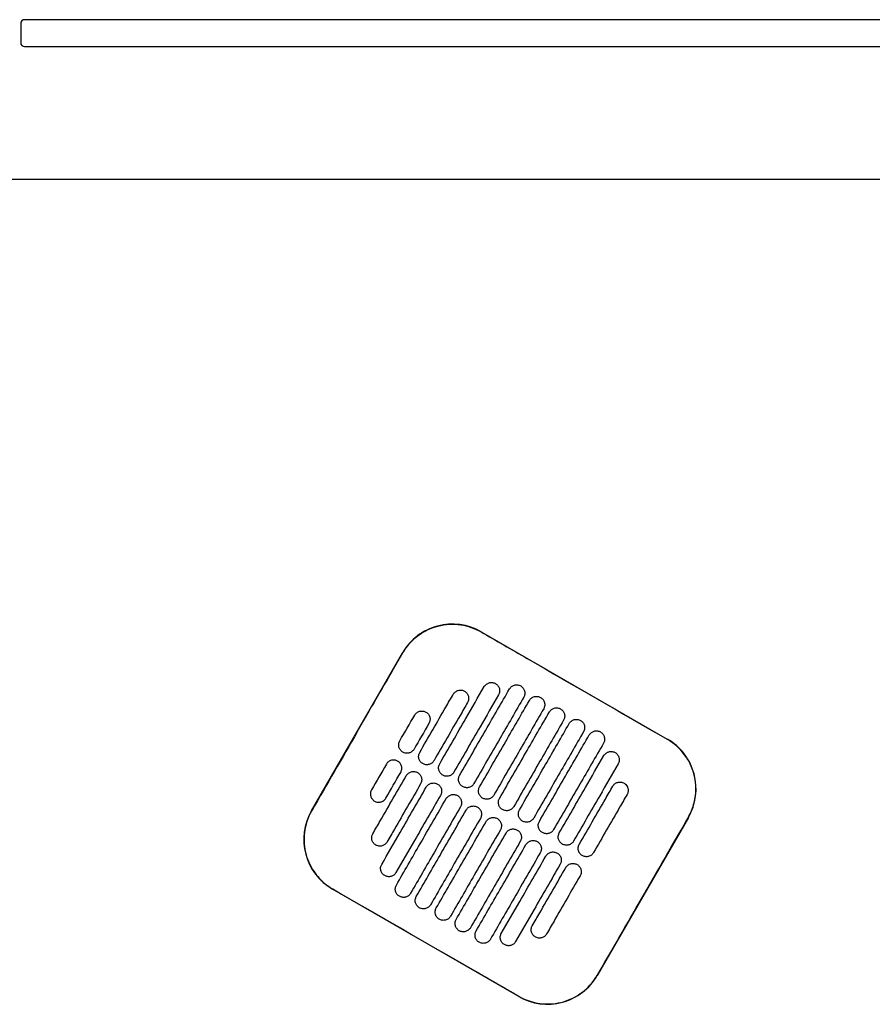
# Model space of a CAD drawing. Header units: metres. Extents: x 15.7 to 54.8, y -39.7 to 1.1.
# Tile 105 of 256: x 30.4 to 30.844, y -23.304 to -22.791. Entities that reach past the tile are written whole.
import ezdxf

# ---------------------------------------------------------------- set-up
doc = ezdxf.new("R2010")
doc.units = ezdxf.units.M
doc.header["$MEASUREMENT"] = 0
doc.layers.add('2D', color=252, linetype='Continuous')

# ---------------------------------------------------------------- blocks, each defined once
blk = doc.blocks.new('2D_QYOS_400')
for p, q in [((0.58098, 0.00122), (0.58098, -0.00878)), ((1.46698, 0.00322), (0.58298, 0.00322)), ((0.58298, -0.01078), (1.46698, -0.01078)), ((0.0795, -0.08), (1.97049, -0.08)), ((0.82105, -0.31597), (0.91807, -0.37192)), ((0.73261, -0.40926), (0.78008, -0.32697)), ((0.92907, -0.4129), (0.88161, -0.49519)), ((0.84064, -0.50619), (0.74361, -0.45024))]:
    blk.add_line(p, q)
for centre, radius, start, end in [((0.58298, 0.00122), 0.002, 90, 180), ((0.58298, -0.00878), 0.002, 180, 270), ((0.80606, -0.34196), 0.03, 60.027, 150.027), ((0.90308, -0.39791), 0.03, 330.027, 60.027), ((0.7586, -0.42425), 0.03, 150.027, 240.027), ((0.85562, -0.48021), 0.03, 240.027, 330.027)]:
    blk.add_arc(centre, radius, start, end)
for points, knots in [([(0.78017, -0.32702), (0.78055, -0.32636), (0.78096, -0.32572), (0.78339, -0.32215), (0.78591, -0.3196), (0.79176, -0.31546), (0.79505, -0.31393), (0.80241, -0.31202), (0.80643, -0.3118), (0.81412, -0.31292), (0.81772, -0.31417), (0.821, -0.31606)], [-8.20809, -8.20809, -8.20809, -8.20809, -7.978943, -7.978943, -6.912231, -6.912231, -5.830065, -5.830065, -4.632711, -4.632711, -3.498654, -3.498654, -3.498654, -3.498654]), ([(0.821, -0.31606), (0.82889, -0.32062), (0.83709, -0.32535), (0.8694, -0.34399), (0.89371, -0.35801), (0.91802, -0.37202)], [-3.18138, -3.18138, -3.18138, -3.18138, -2.673929, -2.673929, -1.133377, -1.133377, -1.133377, -1.133377]), ([(0.75645, -0.36818), (0.75739, -0.36655), (0.75832, -0.36493), (0.76727, -0.34941), (0.77384, -0.33801), (0.78017, -0.32702)], [-12.071476, -12.071476, -12.071476, -12.071476, -11.509189, -11.509189, -6.696301, -6.696301, -6.696301, -6.696301]), ([(0.82266, -0.3446), (0.82291, -0.34417), (0.82327, -0.34371), (0.82422, -0.34299), (0.82472, -0.34275), (0.82579, -0.34245), (0.82637, -0.34241), (0.82756, -0.34257), (0.82811, -0.34278), (0.82853, -0.34303)], [-0.5514248, -0.5514248, -0.5514248, -0.5514248, -0.4031161, -0.4031161, -0.2776965, -0.2776965, -0.1471644, -0.1471644, 0, 0, 0, 0]), ([(0.82853, -0.34303), (0.82896, -0.34327), (0.82942, -0.34364), (0.83015, -0.34459), (0.83039, -0.34509), (0.83068, -0.34616), (0.83073, -0.34673), (0.83057, -0.34792), (0.83036, -0.34847), (0.83011, -0.34889)], [-0.5553003, -0.5553003, -0.5553003, -0.5553003, -0.4045497, -0.4045497, -0.2782639, -0.2782639, -0.1472208, -0.1472208, 0, 0, 0, 0]), ([(0.83581, -0.34583), (0.83605, -0.34541), (0.83642, -0.34494), (0.83737, -0.34422), (0.83786, -0.34398), (0.83893, -0.34368), (0.83951, -0.34364), (0.84071, -0.3438), (0.84125, -0.34401), (0.84168, -0.34426)], [-0.5514378, -0.5514378, -0.5514378, -0.5514378, -0.4031217, -0.4031217, -0.2776979, -0.2776979, -0.1471642, -0.1471642, 0, 0, 0, 0]), ([(0.78903, -0.37889), (0.79357, -0.37102), (0.79811, -0.36315), (0.80394, -0.35304), (0.80523, -0.3508), (0.80652, -0.34856)], [0.699452, 0.699452, 0.699452, 0.699452, 3.425217, 3.425217, 4.200582, 4.200582, 4.200582, 4.200582]), ([(0.79943, -0.38489), (0.80397, -0.37702), (0.80851, -0.36915), (0.81625, -0.35572), (0.81946, -0.35016), (0.82266, -0.3446)], [0.699452, 0.699452, 0.699452, 0.699452, 3.42526, 3.42526, 5.350619, 5.350619, 5.350619, 5.350619]), ([(0.80652, -0.34856), (0.80677, -0.34814), (0.80713, -0.34768), (0.80808, -0.34696), (0.80858, -0.34671), (0.80965, -0.34642), (0.81023, -0.34638), (0.81142, -0.34653), (0.81197, -0.34675), (0.81239, -0.34699)], [-0.5513875, -0.5513875, -0.5513875, -0.5513875, -0.4031047, -0.4031047, -0.2776919, -0.2776919, -0.1471638, -0.1471638, 0, 0, 0, 0]), ([(0.83011, -0.34889), (0.82691, -0.35445), (0.8237, -0.36001), (0.81596, -0.37344), (0.81142, -0.38131), (0.80688, -0.38918)], [1.499949, 1.499949, 1.499949, 1.499949, 3.425284, 3.425284, 6.151116, 6.151116, 6.151116, 6.151116]), ([(0.80982, -0.39088), (0.81436, -0.38301), (0.8189, -0.37514), (0.82756, -0.36012), (0.83168, -0.35298), (0.83581, -0.34583)], [0.699452, 0.699452, 0.699452, 0.699452, 3.425292, 3.425292, 5.900643, 5.900643, 5.900643, 5.900643]), ([(0.81239, -0.34699), (0.81282, -0.34724), (0.81328, -0.3476), (0.81401, -0.34856), (0.81425, -0.34906), (0.81454, -0.35013), (0.81458, -0.3507), (0.81443, -0.35189), (0.81422, -0.35244), (0.81397, -0.35286)], [-0.5553353, -0.5553353, -0.5553353, -0.5553353, -0.4045593, -0.4045593, -0.278267, -0.278267, -0.1472205, -0.1472205, 0, 0, 0, 0]), ([(0.84168, -0.34426), (0.8421, -0.3445), (0.84257, -0.34487), (0.84329, -0.34582), (0.84353, -0.34632), (0.84383, -0.34739), (0.84387, -0.34796), (0.84372, -0.34916), (0.8435, -0.3497), (0.84326, -0.35012)], [-0.5552876, -0.5552876, -0.5552876, -0.5552876, -0.4045446, -0.4045446, -0.2782629, -0.2782629, -0.1472212, -0.1472212, 0, 0, 0, 0]), ([(0.81397, -0.35286), (0.81268, -0.3551), (0.81139, -0.35734), (0.80556, -0.36745), (0.80102, -0.37532), (0.79648, -0.38319)], [2.649916, 2.649916, 2.649916, 2.649916, 3.425249, 3.425249, 6.151046, 6.151046, 6.151046, 6.151046]), ([(0.84326, -0.35012), (0.83913, -0.35727), (0.83501, -0.36442), (0.82635, -0.37944), (0.82181, -0.38731), (0.81727, -0.39518)], [0.949973, 0.949973, 0.949973, 0.949973, 3.425307, 3.425307, 6.151164, 6.151164, 6.151164, 6.151164]), ([(0.82022, -0.39688), (0.82476, -0.38901), (0.8293, -0.38114), (0.83796, -0.36612), (0.84208, -0.35897), (0.8462, -0.35182)], [0.699452, 0.699452, 0.699452, 0.699452, 3.425313, 3.425313, 5.900643, 5.900643, 5.900643, 5.900643]), ([(0.8462, -0.35182), (0.84645, -0.3514), (0.84681, -0.35094), (0.84776, -0.35022), (0.84826, -0.34997), (0.84933, -0.34968), (0.84991, -0.34964), (0.8511, -0.34979), (0.85165, -0.35001), (0.85207, -0.35025)], [-0.5514274, -0.5514274, -0.5514274, -0.5514274, -0.4031209, -0.4031209, -0.2776962, -0.2776962, -0.1471634, -0.1471634, 0, 0, 0, 0]), ([(0.85207, -0.35025), (0.85249, -0.3505), (0.85296, -0.35086), (0.85368, -0.35182), (0.85393, -0.35231), (0.85422, -0.35339), (0.85426, -0.35396), (0.85411, -0.35515), (0.8539, -0.35569), (0.85365, -0.35612)], [-0.5552953, -0.5552953, -0.5552953, -0.5552953, -0.4045437, -0.4045437, -0.2782634, -0.2782634, -0.1472215, -0.1472215, 0, 0, 0, 0]), ([(0.78639, -0.35946), (0.78663, -0.35904), (0.787, -0.35858), (0.78794, -0.35786), (0.78844, -0.35761), (0.78951, -0.35732), (0.79009, -0.35728), (0.79129, -0.35743), (0.79183, -0.35764), (0.79226, -0.35789)], [-0.5513269, -0.5513269, -0.5513269, -0.5513269, -0.4030891, -0.4030891, -0.2776846, -0.2776846, -0.1471626, -0.1471626, 0, 0, 0, 0]), ([(0.79226, -0.35789), (0.79268, -0.35813), (0.79315, -0.3585), (0.79387, -0.35946), (0.79411, -0.35995), (0.79441, -0.36102), (0.79445, -0.3616), (0.79429, -0.36279), (0.79408, -0.36333), (0.79384, -0.36376)], [-0.5553938, -0.5553938, -0.5553938, -0.5553938, -0.4045733, -0.4045733, -0.2782728, -0.2782728, -0.147221, -0.147221, 0, 0, 0, 0]), ([(0.85365, -0.35612), (0.84953, -0.36327), (0.84541, -0.37041), (0.83675, -0.38543), (0.83221, -0.3933), (0.82767, -0.40117)], [0.949998, 0.949998, 0.949998, 0.949998, 3.42532, 3.42532, 6.151189, 6.151189, 6.151189, 6.151189]), ([(0.83061, -0.40287), (0.83515, -0.395), (0.83969, -0.38713), (0.84835, -0.37211), (0.85247, -0.36497), (0.8566, -0.35782)], [0.699452, 0.699452, 0.699452, 0.699452, 3.425322, 3.425322, 5.900643, 5.900643, 5.900643, 5.900643]), ([(0.8566, -0.35782), (0.85684, -0.3574), (0.85721, -0.35693), (0.85816, -0.35621), (0.85865, -0.35597), (0.85972, -0.35567), (0.8603, -0.35563), (0.8615, -0.35579), (0.86204, -0.356), (0.86247, -0.35625)], [-0.5514139, -0.5514139, -0.5514139, -0.5514139, -0.4031194, -0.4031194, -0.2776944, -0.2776944, -0.1471626, -0.1471626, 0, 0, 0, 0]), ([(0.86247, -0.35625), (0.86289, -0.35649), (0.86336, -0.35686), (0.86408, -0.35781), (0.86432, -0.35831), (0.86462, -0.35938), (0.86466, -0.35995), (0.86451, -0.36115), (0.86429, -0.36169), (0.86405, -0.36211)], [-0.5553076, -0.5553076, -0.5553076, -0.5553076, -0.4045445, -0.4045445, -0.2782646, -0.2782646, -0.1472219, -0.1472219, 0, 0, 0, 0]), ([(0.86405, -0.36211), (0.85992, -0.36926), (0.8558, -0.37641), (0.84714, -0.39143), (0.8426, -0.3993), (0.83806, -0.40717)], [0.950001, 0.950001, 0.950001, 0.950001, 3.425322, 3.425322, 6.151192, 6.151192, 6.151192, 6.151192]), ([(0.84101, -0.40887), (0.84555, -0.401), (0.85009, -0.39313), (0.85875, -0.37811), (0.86287, -0.37096), (0.86699, -0.36381)], [0.699452, 0.699452, 0.699452, 0.699452, 3.425321, 3.425321, 5.900643, 5.900643, 5.900643, 5.900643]), ([(0.86699, -0.36381), (0.86724, -0.36339), (0.8676, -0.36293), (0.86855, -0.36221), (0.86905, -0.36196), (0.87012, -0.36167), (0.8707, -0.36163), (0.87189, -0.36178), (0.87244, -0.362), (0.87286, -0.36224)], [-0.551397, -0.551397, -0.551397, -0.551397, -0.4031173, -0.4031173, -0.2776925, -0.2776925, -0.1471621, -0.1471621, 0, 0, 0, 0]), ([(0.87286, -0.36224), (0.87328, -0.36249), (0.87375, -0.36285), (0.87447, -0.36381), (0.87472, -0.3643), (0.87501, -0.36538), (0.87505, -0.36595), (0.8749, -0.36714), (0.87469, -0.36769), (0.87444, -0.36811)], [-0.5553245, -0.5553245, -0.5553245, -0.5553245, -0.4045471, -0.4045471, -0.2782667, -0.2782667, -0.1472226, -0.1472226, 0, 0, 0, 0]), ([(0.87444, -0.36811), (0.87032, -0.37526), (0.8662, -0.3824), (0.85754, -0.39742), (0.853, -0.40529), (0.84846, -0.41317)], [0.949982, 0.949982, 0.949982, 0.949982, 3.425312, 3.425312, 6.151173, 6.151173, 6.151173, 6.151173]), ([(0.87739, -0.36981), (0.87763, -0.36939), (0.878, -0.36892), (0.87895, -0.3682), (0.87944, -0.36796), (0.88051, -0.36766), (0.88109, -0.36762), (0.88229, -0.36778), (0.88283, -0.36799), (0.88326, -0.36824)], [-0.551377, -0.551377, -0.551377, -0.551377, -0.4031143, -0.4031143, -0.2776905, -0.2776905, -0.1471617, -0.1471617, 0, 0, 0, 0]), ([(0.88326, -0.36824), (0.88368, -0.36848), (0.88415, -0.36885), (0.88487, -0.3698), (0.88511, -0.3703), (0.88541, -0.37137), (0.88545, -0.37194), (0.8853, -0.37314), (0.88508, -0.37368), (0.88484, -0.37411)], [-0.5553462, -0.5553462, -0.5553462, -0.5553462, -0.4045514, -0.4045514, -0.2782696, -0.2782696, -0.1472236, -0.1472236, 0, 0, 0, 0]), ([(0.78022, -0.37877), (0.77979, -0.37852), (0.77933, -0.37816), (0.7786, -0.3772), (0.77836, -0.3767), (0.77807, -0.37563), (0.77803, -0.37506), (0.77818, -0.37387), (0.77839, -0.37332), (0.77864, -0.3729)], [-0.5554178, -0.5554178, -0.5554178, -0.5554178, -0.4045751, -0.4045751, -0.2782741, -0.2782741, -0.1472211, -0.1472211, 0, 0, 0, 0]), ([(0.8514, -0.41486), (0.85594, -0.40699), (0.86048, -0.39912), (0.86914, -0.3841), (0.87327, -0.37696), (0.87739, -0.36981)], [0.699452, 0.699452, 0.699452, 0.699452, 3.425308, 3.425308, 5.900643, 5.900643, 5.900643, 5.900643]), ([(0.88484, -0.37411), (0.88071, -0.38125), (0.87659, -0.3884), (0.86793, -0.40342), (0.86339, -0.41129), (0.85885, -0.41916)], [0.949941, 0.949941, 0.949941, 0.949941, 3.425291, 3.425291, 6.151132, 6.151132, 6.151132, 6.151132]), ([(0.92898, -0.41284), (0.92972, -0.41156), (0.93036, -0.41023), (0.93183, -0.40648), (0.93246, -0.40401), (0.93276, -0.40148), (0.93322, -0.39768), (0.93295, -0.39383), (0.93095, -0.38644), (0.92926, -0.38298), (0.92464, -0.37684), (0.92174, -0.37423), (0.91829, -0.37217), (0.91815, -0.3721), (0.91802, -0.37202)], [17.619777, 17.619777, 17.619777, 17.619777, 18.064718, 18.064718, 18.827754, 18.827754, 18.827754, 19.97637, 19.97637, 21.122539, 21.122539, 22.281306, 22.281306, 22.328075, 22.328075, 22.328075, 22.328075]), ([(0.78609, -0.37719), (0.78584, -0.37762), (0.78548, -0.37808), (0.78453, -0.3788), (0.78403, -0.37905), (0.78296, -0.37934), (0.78238, -0.37938), (0.78119, -0.37923), (0.78064, -0.37901), (0.78022, -0.37877)], [-0.5512937, -0.5512937, -0.5512937, -0.5512937, -0.403082, -0.403082, -0.27768, -0.27768, -0.1471612, -0.1471612, 0, 0, 0, 0]), ([(0.79061, -0.38476), (0.79019, -0.38452), (0.78972, -0.38415), (0.789, -0.3832), (0.78875, -0.3827), (0.78846, -0.38163), (0.78842, -0.38105), (0.78857, -0.37986), (0.78879, -0.37932), (0.78903, -0.37889)], [-0.5553983, -0.5553983, -0.5553983, -0.5553983, -0.4045681, -0.4045681, -0.278271, -0.278271, -0.1472202, -0.1472202, 0, 0, 0, 0]), ([(0.88503, -0.38057), (0.88528, -0.38015), (0.88564, -0.37968), (0.88659, -0.37896), (0.88709, -0.37872), (0.88816, -0.37842), (0.88874, -0.37838), (0.88993, -0.37854), (0.89048, -0.37875), (0.8909, -0.379)], [-0.5513421, -0.5513421, -0.5513421, -0.5513421, -0.4031061, -0.4031061, -0.2776864, -0.2776864, -0.147161, -0.147161, 0, 0, 0, 0]), ([(0.8909, -0.379), (0.89133, -0.37924), (0.89179, -0.37961), (0.89252, -0.38056), (0.89276, -0.38106), (0.89306, -0.38213), (0.8931, -0.3827), (0.89294, -0.3839), (0.89273, -0.38444), (0.89248, -0.38486)], [-0.5553798, -0.5553798, -0.5553798, -0.5553798, -0.4045588, -0.4045588, -0.278273, -0.278273, -0.147224, -0.147224, 0, 0, 0, 0]), ([(0.77752, -0.38344), (0.77709, -0.3832), (0.77655, -0.38298), (0.77535, -0.38283), (0.77478, -0.38287), (0.7737, -0.38317), (0.77321, -0.38341), (0.77226, -0.38413), (0.77189, -0.38459), (0.77165, -0.38502)], [0, 0, 0, 0, 0.1471605, 0.1471605, 0.2776781, 0.2776781, 0.4030803, 0.4030803, 0.5512777, 0.5512777, 0.5512777, 0.5512777]), ([(0.7791, -0.38931), (0.77934, -0.38889), (0.77956, -0.38834), (0.77971, -0.38715), (0.77967, -0.38658), (0.77938, -0.38551), (0.77913, -0.38501), (0.77841, -0.38406), (0.77794, -0.38369), (0.77752, -0.38344)], [0, 0, 0, 0, 0.1472222, 0.1472222, 0.2782773, 0.2782773, 0.4045795, 0.4045795, 0.5554397, 0.5554397, 0.5554397, 0.5554397]), ([(0.79648, -0.38319), (0.79624, -0.38361), (0.79587, -0.38408), (0.79492, -0.38479), (0.79443, -0.38504), (0.79335, -0.38533), (0.79278, -0.38538), (0.79158, -0.38522), (0.79104, -0.38501), (0.79061, -0.38476)], [-0.5513071, -0.5513071, -0.5513071, -0.5513071, -0.4030846, -0.4030846, -0.2776802, -0.2776802, -0.1471604, -0.1471604, 0, 0, 0, 0]), ([(0.80101, -0.39076), (0.80058, -0.39051), (0.80012, -0.39015), (0.79939, -0.38919), (0.79915, -0.38869), (0.79886, -0.38762), (0.79882, -0.38705), (0.79897, -0.38586), (0.79918, -0.38531), (0.79943, -0.38489)], [-0.5553838, -0.5553838, -0.5553838, -0.5553838, -0.4045626, -0.4045626, -0.2782686, -0.2782686, -0.1472195, -0.1472195, 0, 0, 0, 0]), ([(0.8618, -0.42086), (0.86634, -0.41299), (0.87088, -0.40512), (0.87862, -0.39169), (0.88183, -0.38613), (0.88503, -0.38057)], [0.699452, 0.699452, 0.699452, 0.699452, 3.425284, 3.425284, 5.350619, 5.350619, 5.350619, 5.350619]), ([(0.89248, -0.38486), (0.88928, -0.39042), (0.88607, -0.39598), (0.87833, -0.40941), (0.87379, -0.41728), (0.86925, -0.42516)], [1.499901, 1.499901, 1.499901, 1.499901, 3.42526, 3.42526, 6.151068, 6.151068, 6.151068, 6.151068]), ([(0.78204, -0.39101), (0.78229, -0.39059), (0.78265, -0.39013), (0.7836, -0.38941), (0.7841, -0.38916), (0.78517, -0.38887), (0.78575, -0.38883), (0.78694, -0.38898), (0.78749, -0.38919), (0.78791, -0.38944)], [-0.5512944, -0.5512944, -0.5512944, -0.5512944, -0.4030833, -0.4030833, -0.2776787, -0.2776787, -0.1471599, -0.1471599, 0, 0, 0, 0]), ([(0.78791, -0.38944), (0.78834, -0.38968), (0.7888, -0.39005), (0.78953, -0.39101), (0.78977, -0.3915), (0.79006, -0.39257), (0.7901, -0.39315), (0.78995, -0.39434), (0.78974, -0.39488), (0.78949, -0.39531)], [-0.5554159, -0.5554159, -0.5554159, -0.5554159, -0.4045716, -0.4045716, -0.2782736, -0.2782736, -0.1472211, -0.1472211, 0, 0, 0, 0]), ([(0.80688, -0.38918), (0.80663, -0.38961), (0.80627, -0.39007), (0.80532, -0.39079), (0.80482, -0.39104), (0.80375, -0.39133), (0.80317, -0.39137), (0.80198, -0.39122), (0.80143, -0.391), (0.80101, -0.39076)], [-0.5513171, -0.5513171, -0.5513171, -0.5513171, -0.4030867, -0.4030867, -0.2776803, -0.2776803, -0.1471597, -0.1471597, 0, 0, 0, 0]), ([(0.76455, -0.42134), (0.76584, -0.4191), (0.76713, -0.41686), (0.77296, -0.40675), (0.7775, -0.39888), (0.78204, -0.39101)], [2.649852, 2.649852, 2.649852, 2.649852, 3.425217, 3.425217, 6.150983, 6.150983, 6.150983, 6.150983]), ([(0.78949, -0.39531), (0.78495, -0.40318), (0.78041, -0.41105), (0.77458, -0.42116), (0.77329, -0.4234), (0.772, -0.42564)], [0.699452, 0.699452, 0.699452, 0.699452, 3.425249, 3.425249, 4.200582, 4.200582, 4.200582, 4.200582]), ([(0.79244, -0.39701), (0.79268, -0.39658), (0.79305, -0.39612), (0.794, -0.3954), (0.79449, -0.39516), (0.79557, -0.39486), (0.79614, -0.39482), (0.79734, -0.39497), (0.79788, -0.39519), (0.79831, -0.39543)], [-0.5513075, -0.5513075, -0.5513075, -0.5513075, -0.4030857, -0.4030857, -0.2776792, -0.2776792, -0.1471593, -0.1471593, 0, 0, 0, 0]), ([(0.8114, -0.39675), (0.81098, -0.39651), (0.81051, -0.39614), (0.80979, -0.39519), (0.80954, -0.39469), (0.80925, -0.39362), (0.80921, -0.39304), (0.80936, -0.39185), (0.80958, -0.39131), (0.80982, -0.39088)], [-0.5553742, -0.5553742, -0.5553742, -0.5553742, -0.4045587, -0.4045587, -0.278267, -0.278267, -0.1472191, -0.1472191, 0, 0, 0, 0]), ([(0.81727, -0.39518), (0.81703, -0.3956), (0.81666, -0.39607), (0.81571, -0.39679), (0.81522, -0.39703), (0.81414, -0.39733), (0.81357, -0.39737), (0.81237, -0.39721), (0.81183, -0.397), (0.8114, -0.39675)], [-0.5513237, -0.5513237, -0.5513237, -0.5513237, -0.4030882, -0.4030882, -0.2776804, -0.2776804, -0.1471592, -0.1471592, 0, 0, 0, 0]), ([(0.88968, -0.39653), (0.88993, -0.3961), (0.89029, -0.39564), (0.89124, -0.39492), (0.89174, -0.39467), (0.89281, -0.39438), (0.89339, -0.39434), (0.89458, -0.39449), (0.89513, -0.39471), (0.89555, -0.39495)], [-0.5513007, -0.5513007, -0.5513007, -0.5513007, -0.4030941, -0.4030941, -0.2776814, -0.2776814, -0.1471603, -0.1471603, 0, 0, 0, 0]), ([(0.89555, -0.39495), (0.89598, -0.3952), (0.89644, -0.39556), (0.89717, -0.39652), (0.89741, -0.39702), (0.89771, -0.39809), (0.89775, -0.39866), (0.89759, -0.39985), (0.89738, -0.4004), (0.89713, -0.40082)], [-0.5554179, -0.5554179, -0.5554179, -0.5554179, -0.4045683, -0.4045683, -0.2782761, -0.2782761, -0.1472238, -0.1472238, 0, 0, 0, 0]), ([(0.7639, -0.39845), (0.76365, -0.39888), (0.76344, -0.39942), (0.76329, -0.40061), (0.76333, -0.40119), (0.76362, -0.40226), (0.76387, -0.40276), (0.76459, -0.40371), (0.76506, -0.40408), (0.76548, -0.40432)], [0, 0, 0, 0, 0.147223, 0.147223, 0.2782783, 0.2782783, 0.4045781, 0.4045781, 0.5554474, 0.5554474, 0.5554474, 0.5554474]), ([(0.7692, -0.4373), (0.77241, -0.43174), (0.77561, -0.42618), (0.78336, -0.41275), (0.7879, -0.40488), (0.79244, -0.39701)], [1.499901, 1.499901, 1.499901, 1.499901, 3.42526, 3.42526, 6.151068, 6.151068, 6.151068, 6.151068]), ([(0.79831, -0.39543), (0.79873, -0.39568), (0.7992, -0.39605), (0.79992, -0.397), (0.80017, -0.3975), (0.80046, -0.39857), (0.8005, -0.39914), (0.80035, -0.40033), (0.80013, -0.40088), (0.79989, -0.4013)], [-0.555397, -0.555397, -0.555397, -0.555397, -0.4045652, -0.4045652, -0.2782705, -0.2782705, -0.1472202, -0.1472202, 0, 0, 0, 0]), ([(0.8218, -0.40275), (0.82137, -0.4025), (0.82091, -0.40214), (0.82018, -0.40118), (0.81994, -0.40068), (0.81965, -0.39961), (0.81961, -0.39904), (0.81976, -0.39785), (0.81997, -0.3973), (0.82022, -0.39688)], [-0.5553693, -0.5553693, -0.5553693, -0.5553693, -0.4045566, -0.4045566, -0.2782661, -0.2782661, -0.1472189, -0.1472189, 0, 0, 0, 0]), ([(0.87219, -0.42685), (0.87673, -0.41898), (0.88127, -0.41111), (0.8871, -0.401), (0.88839, -0.39876), (0.88968, -0.39653)], [0.699452, 0.699452, 0.699452, 0.699452, 3.425249, 3.425249, 4.200582, 4.200582, 4.200582, 4.200582]), ([(0.76548, -0.40432), (0.7659, -0.40457), (0.76645, -0.40478), (0.76765, -0.40493), (0.76822, -0.40489), (0.76929, -0.4046), (0.76979, -0.40435), (0.77074, -0.40363), (0.7711, -0.40317), (0.77135, -0.40275)], [0, 0, 0, 0, 0.1471602, 0.1471602, 0.2776775, 0.2776775, 0.4030818, 0.4030818, 0.5512681, 0.5512681, 0.5512681, 0.5512681]), ([(0.79989, -0.4013), (0.79535, -0.40917), (0.79081, -0.41704), (0.78306, -0.43047), (0.77986, -0.43603), (0.77665, -0.44159)], [0.699452, 0.699452, 0.699452, 0.699452, 3.425284, 3.425284, 5.350619, 5.350619, 5.350619, 5.350619]), ([(0.77685, -0.44806), (0.78097, -0.44091), (0.78509, -0.43376), (0.79375, -0.41874), (0.79829, -0.41087), (0.80283, -0.403)], [0.949941, 0.949941, 0.949941, 0.949941, 3.425292, 3.425292, 6.151132, 6.151132, 6.151132, 6.151132]), ([(0.80283, -0.403), (0.80308, -0.40258), (0.80344, -0.40212), (0.80439, -0.4014), (0.80489, -0.40115), (0.80596, -0.40086), (0.80654, -0.40082), (0.80773, -0.40097), (0.80828, -0.40118), (0.8087, -0.40143)], [-0.5513173, -0.5513173, -0.5513173, -0.5513173, -0.4030875, -0.4030875, -0.2776797, -0.2776797, -0.147159, -0.147159, 0, 0, 0, 0]), ([(0.8087, -0.40143), (0.80913, -0.40167), (0.80959, -0.40204), (0.81032, -0.403), (0.81056, -0.40349), (0.81085, -0.40456), (0.8109, -0.40514), (0.81074, -0.40633), (0.81053, -0.40687), (0.81028, -0.4073)], [-0.555383, -0.555383, -0.555383, -0.555383, -0.4045604, -0.4045604, -0.2782682, -0.2782682, -0.1472195, -0.1472195, 0, 0, 0, 0]), ([(0.82767, -0.40117), (0.82742, -0.4016), (0.82706, -0.40206), (0.82611, -0.40278), (0.82561, -0.40303), (0.82454, -0.40332), (0.82396, -0.40336), (0.82277, -0.40321), (0.82222, -0.40299), (0.8218, -0.40275)], [-0.551327, -0.551327, -0.551327, -0.551327, -0.403089, -0.403089, -0.2776804, -0.2776804, -0.1471589, -0.1471589, 0, 0, 0, 0]), ([(0.83219, -0.40874), (0.83177, -0.4085), (0.8313, -0.40813), (0.83058, -0.40718), (0.83034, -0.40668), (0.83004, -0.40561), (0.83, -0.40503), (0.83015, -0.40384), (0.83037, -0.4033), (0.83061, -0.40287)], [-0.5553691, -0.5553691, -0.5553691, -0.5553691, -0.4045561, -0.4045561, -0.278266, -0.278266, -0.1472189, -0.1472189, 0, 0, 0, 0]), ([(0.89713, -0.40082), (0.89584, -0.40306), (0.89455, -0.4053), (0.88872, -0.41541), (0.88418, -0.42328), (0.87964, -0.43115)], [2.649852, 2.649852, 2.649852, 2.649852, 3.425217, 3.425217, 6.150982, 6.150982, 6.150982, 6.150982]), ([(0.73271, -0.40932), (0.73268, -0.40938), (0.73264, -0.40944), (0.73065, -0.41294), (0.7294, -0.41673), (0.72845, -0.42458), (0.72876, -0.42856), (0.7308, -0.43581), (0.73239, -0.43907), (0.73627, -0.44435), (0.73838, -0.44646), (0.74169, -0.44893), (0.74266, -0.44956), (0.74367, -0.45014)], [8.273299, 8.273299, 8.273299, 8.273299, 8.293543, 8.293543, 9.48086, 9.48086, 10.665623, 10.665623, 11.74288, 11.74288, 12.632334, 12.632334, 12.981673, 12.981673, 12.981673, 12.981673]), ([(0.81028, -0.4073), (0.80574, -0.41517), (0.8012, -0.42304), (0.79254, -0.43806), (0.78842, -0.44521), (0.7843, -0.45235)], [0.699452, 0.699452, 0.699452, 0.699452, 3.425308, 3.425308, 5.900643, 5.900643, 5.900643, 5.900643]), ([(0.78724, -0.45405), (0.79137, -0.4469), (0.79549, -0.43976), (0.80415, -0.42474), (0.80869, -0.41687), (0.81323, -0.409)], [0.949982, 0.949982, 0.949982, 0.949982, 3.425312, 3.425312, 6.151173, 6.151173, 6.151173, 6.151173]), ([(0.81323, -0.409), (0.81347, -0.40857), (0.81384, -0.40811), (0.81479, -0.40739), (0.81528, -0.40715), (0.81636, -0.40685), (0.81693, -0.40681), (0.81813, -0.40696), (0.81867, -0.40718), (0.8191, -0.40742)], [-0.5513238, -0.5513238, -0.5513238, -0.5513238, -0.4030887, -0.4030887, -0.27768, -0.27768, -0.1471588, -0.1471588, 0, 0, 0, 0]), ([(0.8191, -0.40742), (0.81952, -0.40767), (0.81999, -0.40804), (0.82071, -0.40899), (0.82096, -0.40949), (0.82125, -0.41056), (0.82129, -0.41113), (0.82114, -0.41232), (0.82092, -0.41287), (0.82068, -0.41329)], [-0.5553737, -0.5553737, -0.5553737, -0.5553737, -0.4045574, -0.4045574, -0.2782667, -0.2782667, -0.1472191, -0.1472191, 0, 0, 0, 0]), ([(0.83806, -0.40717), (0.83782, -0.40759), (0.83745, -0.40806), (0.8365, -0.40878), (0.83601, -0.40902), (0.83493, -0.40932), (0.83436, -0.40936), (0.83316, -0.4092), (0.83262, -0.40899), (0.83219, -0.40874)], [-0.551327, -0.551327, -0.551327, -0.551327, -0.4030892, -0.4030892, -0.2776802, -0.2776802, -0.1471588, -0.1471588, 0, 0, 0, 0]), ([(0.84259, -0.41474), (0.84216, -0.41449), (0.8417, -0.41413), (0.84098, -0.41317), (0.84073, -0.41267), (0.84044, -0.4116), (0.8404, -0.41103), (0.84055, -0.40984), (0.84076, -0.40929), (0.84101, -0.40887)], [-0.5553737, -0.5553737, -0.5553737, -0.5553737, -0.4045574, -0.4045574, -0.2782667, -0.2782667, -0.1472191, -0.1472191, 0, 0, 0, 0]), ([(0.82068, -0.41329), (0.81614, -0.42116), (0.8116, -0.42904), (0.80294, -0.44405), (0.79882, -0.4512), (0.79469, -0.45835)], [0.699452, 0.699452, 0.699452, 0.699452, 3.425321, 3.425321, 5.900643, 5.900643, 5.900643, 5.900643]), ([(0.79764, -0.46005), (0.80176, -0.4529), (0.80588, -0.44575), (0.81455, -0.43073), (0.81908, -0.42286), (0.82362, -0.41499)], [0.950001, 0.950001, 0.950001, 0.950001, 3.425322, 3.425322, 6.151192, 6.151192, 6.151192, 6.151192]), ([(0.82362, -0.41499), (0.82387, -0.41457), (0.82423, -0.41411), (0.82518, -0.41339), (0.82568, -0.41314), (0.82675, -0.41285), (0.82733, -0.41281), (0.82852, -0.41296), (0.82907, -0.41317), (0.82949, -0.41342)], [-0.551327, -0.551327, -0.551327, -0.551327, -0.4030892, -0.4030892, -0.2776802, -0.2776802, -0.1471588, -0.1471588, 0, 0, 0, 0]), ([(0.82949, -0.41342), (0.82992, -0.41366), (0.83038, -0.41403), (0.83111, -0.41499), (0.83135, -0.41548), (0.83164, -0.41655), (0.83169, -0.41713), (0.83153, -0.41832), (0.83132, -0.41886), (0.83107, -0.41929)], [-0.5553691, -0.5553691, -0.5553691, -0.5553691, -0.4045561, -0.4045561, -0.278266, -0.278266, -0.1472189, -0.1472189, 0, 0, 0, 0]), ([(0.84846, -0.41317), (0.84821, -0.41359), (0.84785, -0.41405), (0.8469, -0.41477), (0.8464, -0.41502), (0.84533, -0.41531), (0.84475, -0.41535), (0.84356, -0.4152), (0.84301, -0.41498), (0.84259, -0.41474)], [-0.5513238, -0.5513238, -0.5513238, -0.5513238, -0.4030887, -0.4030887, -0.27768, -0.27768, -0.1471588, -0.1471588, 0, 0, 0, 0]), ([(0.85298, -0.42073), (0.85256, -0.42049), (0.85209, -0.42012), (0.85137, -0.41917), (0.85113, -0.41867), (0.85083, -0.4176), (0.85079, -0.41702), (0.85094, -0.41583), (0.85116, -0.41529), (0.8514, -0.41486)], [-0.555383, -0.555383, -0.555383, -0.555383, -0.4045605, -0.4045605, -0.2782682, -0.2782682, -0.1472195, -0.1472195, 0, 0, 0, 0]), ([(0.92898, -0.41284), (0.92286, -0.42344), (0.9165, -0.43447), (0.90757, -0.44994), (0.90639, -0.45198), (0.90524, -0.45399)], [-21.78268, -21.78268, -21.78268, -21.78268, -17.142885, -17.142885, -16.423665, -16.423665, -16.423665, -16.423665]), ([(0.83107, -0.41929), (0.82653, -0.42716), (0.82199, -0.43503), (0.81333, -0.45005), (0.80921, -0.4572), (0.80509, -0.46434)], [0.699452, 0.699452, 0.699452, 0.699452, 3.425322, 3.425322, 5.900643, 5.900643, 5.900643, 5.900643]), ([(0.80803, -0.46604), (0.81216, -0.45889), (0.81628, -0.45175), (0.82494, -0.43673), (0.82948, -0.42886), (0.83402, -0.42099)], [0.949998, 0.949998, 0.949998, 0.949998, 3.42532, 3.42532, 6.151189, 6.151189, 6.151189, 6.151189]), ([(0.83402, -0.42099), (0.83426, -0.42056), (0.83463, -0.4201), (0.83558, -0.41938), (0.83607, -0.41914), (0.83715, -0.41884), (0.83772, -0.4188), (0.83892, -0.41895), (0.83946, -0.41917), (0.83989, -0.41941)], [-0.5513269, -0.5513269, -0.5513269, -0.5513269, -0.403089, -0.403089, -0.2776804, -0.2776804, -0.1471589, -0.1471589, 0, 0, 0, 0]), ([(0.83989, -0.41941), (0.84031, -0.41966), (0.84078, -0.42003), (0.8415, -0.42098), (0.84175, -0.42148), (0.84204, -0.42255), (0.84208, -0.42312), (0.84193, -0.42431), (0.84171, -0.42486), (0.84147, -0.42528)], [-0.5553693, -0.5553693, -0.5553693, -0.5553693, -0.4045566, -0.4045566, -0.2782661, -0.2782661, -0.1472189, -0.1472189, 0, 0, 0, 0]), ([(0.85885, -0.41916), (0.85861, -0.41958), (0.85824, -0.42005), (0.85729, -0.42077), (0.8568, -0.42101), (0.85573, -0.42131), (0.85515, -0.42135), (0.85395, -0.42119), (0.85341, -0.42098), (0.85298, -0.42073)], [-0.5513173, -0.5513173, -0.5513173, -0.5513173, -0.4030875, -0.4030875, -0.2776797, -0.2776797, -0.147159, -0.147159, 0, 0, 0, 0]), ([(0.86338, -0.42673), (0.86296, -0.42648), (0.86249, -0.42612), (0.86177, -0.42516), (0.86152, -0.42466), (0.86123, -0.42359), (0.86119, -0.42302), (0.86134, -0.42183), (0.86155, -0.42128), (0.8618, -0.42086)], [-0.5553971, -0.5553971, -0.5553971, -0.5553971, -0.4045652, -0.4045652, -0.2782705, -0.2782705, -0.1472202, -0.1472202, 0, 0, 0, 0]), ([(0.76613, -0.42721), (0.76571, -0.42696), (0.76524, -0.4266), (0.76452, -0.42564), (0.76427, -0.42515), (0.76398, -0.42407), (0.76394, -0.4235), (0.76409, -0.42231), (0.76431, -0.42177), (0.76455, -0.42134)], [-0.555418, -0.555418, -0.555418, -0.555418, -0.4045683, -0.4045683, -0.2782762, -0.2782762, -0.1472238, -0.1472238, 0, 0, 0, 0]), ([(0.772, -0.42564), (0.77176, -0.42606), (0.77139, -0.42652), (0.77044, -0.42724), (0.76995, -0.42749), (0.76887, -0.42778), (0.7683, -0.42782), (0.7671, -0.42767), (0.76656, -0.42745), (0.76613, -0.42721)], [-0.5513007, -0.5513007, -0.5513007, -0.5513007, -0.4030941, -0.4030941, -0.2776814, -0.2776814, -0.1471603, -0.1471603, 0, 0, 0, 0]), ([(0.84147, -0.42528), (0.83693, -0.43315), (0.83239, -0.44103), (0.82373, -0.45604), (0.81961, -0.46319), (0.81548, -0.47034)], [0.699452, 0.699452, 0.699452, 0.699452, 3.425313, 3.425313, 5.900643, 5.900643, 5.900643, 5.900643]), ([(0.84441, -0.42698), (0.84466, -0.42656), (0.84502, -0.4261), (0.84597, -0.42538), (0.84647, -0.42513), (0.84754, -0.42484), (0.84812, -0.4248), (0.84931, -0.42495), (0.84986, -0.42516), (0.85028, -0.42541)], [-0.5513236, -0.5513236, -0.5513236, -0.5513236, -0.4030881, -0.4030881, -0.2776804, -0.2776804, -0.1471592, -0.1471592, 0, 0, 0, 0]), ([(0.85028, -0.42541), (0.85071, -0.42565), (0.85117, -0.42602), (0.8519, -0.42698), (0.85214, -0.42747), (0.85244, -0.42854), (0.85248, -0.42912), (0.85232, -0.43031), (0.85211, -0.43085), (0.85186, -0.43128)], [-0.5553742, -0.5553742, -0.5553742, -0.5553742, -0.4045587, -0.4045587, -0.278267, -0.278267, -0.1472191, -0.1472191, 0, 0, 0, 0]), ([(0.86925, -0.42516), (0.869, -0.42558), (0.86864, -0.42604), (0.86769, -0.42676), (0.86719, -0.42701), (0.86612, -0.4273), (0.86554, -0.42734), (0.86435, -0.42719), (0.8638, -0.42697), (0.86338, -0.42673)], [-0.5513075, -0.5513075, -0.5513075, -0.5513075, -0.4030857, -0.4030857, -0.2776792, -0.2776792, -0.1471593, -0.1471593, 0, 0, 0, 0]), ([(0.81843, -0.47204), (0.82255, -0.46489), (0.82667, -0.45774), (0.83534, -0.44272), (0.83987, -0.43485), (0.84441, -0.42698)], [0.949972, 0.949972, 0.949972, 0.949972, 3.425307, 3.425307, 6.151164, 6.151164, 6.151164, 6.151164]), ([(0.85186, -0.43128), (0.84732, -0.43915), (0.84279, -0.44702), (0.83412, -0.46204), (0.83, -0.46919), (0.82588, -0.47633)], [0.699452, 0.699452, 0.699452, 0.699452, 3.425292, 3.425292, 5.900643, 5.900643, 5.900643, 5.900643]), ([(0.85481, -0.43298), (0.85505, -0.43255), (0.85542, -0.43209), (0.85637, -0.43137), (0.85686, -0.43113), (0.85794, -0.43083), (0.85851, -0.43079), (0.85971, -0.43094), (0.86025, -0.43116), (0.86068, -0.43141)], [-0.551317, -0.551317, -0.551317, -0.551317, -0.4030867, -0.4030867, -0.2776803, -0.2776803, -0.1471597, -0.1471597, 0, 0, 0, 0]), ([(0.87377, -0.43272), (0.87335, -0.43248), (0.87288, -0.43211), (0.87216, -0.43116), (0.87192, -0.43066), (0.87162, -0.42959), (0.87158, -0.42901), (0.87173, -0.42782), (0.87195, -0.42728), (0.87219, -0.42685)], [-0.555416, -0.555416, -0.555416, -0.555416, -0.4045716, -0.4045716, -0.2782736, -0.2782736, -0.1472211, -0.1472211, 0, 0, 0, 0]), ([(0.87964, -0.43115), (0.8794, -0.43157), (0.87903, -0.43204), (0.87808, -0.43276), (0.87759, -0.433), (0.87652, -0.4333), (0.87594, -0.43334), (0.87474, -0.43318), (0.8742, -0.43297), (0.87377, -0.43272)], [-0.5512944, -0.5512944, -0.5512944, -0.5512944, -0.4030833, -0.4030833, -0.2776787, -0.2776787, -0.1471599, -0.1471599, 0, 0, 0, 0]), ([(0.83157, -0.47327), (0.83478, -0.46771), (0.83799, -0.46215), (0.84573, -0.44872), (0.85027, -0.44085), (0.85481, -0.43298)], [1.499949, 1.499949, 1.499949, 1.499949, 3.425284, 3.425284, 6.151116, 6.151116, 6.151116, 6.151116]), ([(0.86068, -0.43141), (0.8611, -0.43165), (0.86157, -0.43202), (0.86229, -0.43297), (0.86254, -0.43347), (0.86283, -0.43454), (0.86287, -0.43511), (0.86272, -0.4363), (0.8625, -0.43685), (0.86226, -0.43727)], [-0.5553839, -0.5553839, -0.5553839, -0.5553839, -0.4045626, -0.4045626, -0.2782686, -0.2782686, -0.1472195, -0.1472195, 0, 0, 0, 0]), ([(0.77078, -0.44317), (0.77036, -0.44292), (0.76989, -0.44255), (0.76917, -0.4416), (0.76892, -0.4411), (0.76863, -0.44003), (0.76859, -0.43946), (0.76874, -0.43827), (0.76896, -0.43772), (0.7692, -0.4373)], [-0.55538, -0.55538, -0.55538, -0.55538, -0.4045589, -0.4045589, -0.278273, -0.278273, -0.147224, -0.147224, 0, 0, 0, 0]), ([(0.77665, -0.44159), (0.77641, -0.44202), (0.77604, -0.44248), (0.77509, -0.4432), (0.7746, -0.44344), (0.77352, -0.44374), (0.77295, -0.44378), (0.77175, -0.44363), (0.77121, -0.44341), (0.77078, -0.44317)], [-0.551342, -0.551342, -0.551342, -0.551342, -0.4031061, -0.4031061, -0.2776864, -0.2776864, -0.147161, -0.147161, 0, 0, 0, 0]), ([(0.86226, -0.43727), (0.85772, -0.44514), (0.85318, -0.45302), (0.84543, -0.46645), (0.84223, -0.472), (0.83902, -0.47756)], [0.699452, 0.699452, 0.699452, 0.699452, 3.42526, 3.42526, 5.350619, 5.350619, 5.350619, 5.350619]), ([(0.84771, -0.4693), (0.849, -0.46706), (0.8503, -0.46482), (0.85613, -0.45471), (0.86067, -0.44684), (0.8652, -0.43897)], [2.649916, 2.649916, 2.649916, 2.649916, 3.425249, 3.425249, 6.151046, 6.151046, 6.151046, 6.151046]), ([(0.8652, -0.43897), (0.86545, -0.43855), (0.86581, -0.43809), (0.86676, -0.43737), (0.86726, -0.43712), (0.86833, -0.43683), (0.86891, -0.43679), (0.8701, -0.43694), (0.87065, -0.43716), (0.87107, -0.4374)], [-0.551307, -0.551307, -0.551307, -0.551307, -0.4030846, -0.4030846, -0.2776802, -0.2776802, -0.1471604, -0.1471604, 0, 0, 0, 0]), ([(0.87107, -0.4374), (0.8715, -0.43764), (0.87196, -0.43801), (0.87269, -0.43897), (0.87293, -0.43946), (0.87323, -0.44053), (0.87327, -0.44111), (0.87311, -0.4423), (0.8729, -0.44284), (0.87265, -0.44327)], [-0.5553984, -0.5553984, -0.5553984, -0.5553984, -0.4045681, -0.4045681, -0.278271, -0.278271, -0.1472202, -0.1472202, 0, 0, 0, 0]), ([(0.87265, -0.44327), (0.86811, -0.45114), (0.86358, -0.45901), (0.85775, -0.46912), (0.85645, -0.47136), (0.85516, -0.4736)], [0.699452, 0.699452, 0.699452, 0.699452, 3.425217, 3.425217, 4.200582, 4.200582, 4.200582, 4.200582]), ([(0.74367, -0.45014), (0.76798, -0.46415), (0.79229, -0.47817), (0.82462, -0.49683), (0.83266, -0.50146), (0.84069, -0.5061)], [1.133412, 1.133412, 1.133412, 1.133412, 2.681586, 2.681586, 3.193366, 3.193366, 3.193366, 3.193366]), ([(0.77843, -0.45392), (0.77801, -0.45368), (0.77754, -0.45331), (0.77682, -0.45236), (0.77657, -0.45186), (0.77628, -0.45079), (0.77624, -0.45022), (0.77639, -0.44903), (0.7766, -0.44848), (0.77685, -0.44806)], [-0.5553464, -0.5553464, -0.5553464, -0.5553464, -0.4045515, -0.4045515, -0.2782697, -0.2782697, -0.1472236, -0.1472236, 0, 0, 0, 0]), ([(0.7843, -0.45235), (0.78406, -0.45278), (0.78369, -0.45324), (0.78274, -0.45396), (0.78224, -0.4542), (0.78117, -0.4545), (0.7806, -0.45454), (0.7794, -0.45439), (0.77885, -0.45417), (0.77843, -0.45392)], [-0.5513769, -0.5513769, -0.5513769, -0.5513769, -0.4031143, -0.4031143, -0.2776905, -0.2776905, -0.1471617, -0.1471617, 0, 0, 0, 0]), ([(0.78882, -0.45992), (0.7884, -0.45968), (0.78794, -0.45931), (0.78721, -0.45835), (0.78697, -0.45786), (0.78667, -0.45679), (0.78663, -0.45621), (0.78679, -0.45502), (0.787, -0.45448), (0.78724, -0.45405)], [-0.5553248, -0.5553248, -0.5553248, -0.5553248, -0.4045472, -0.4045472, -0.2782668, -0.2782668, -0.1472227, -0.1472227, 0, 0, 0, 0]), ([(0.79469, -0.45835), (0.79445, -0.45877), (0.79408, -0.45923), (0.79314, -0.45995), (0.79264, -0.4602), (0.79157, -0.46049), (0.79099, -0.46053), (0.7898, -0.46038), (0.78925, -0.46017), (0.78882, -0.45992)], [-0.5513969, -0.5513969, -0.5513969, -0.5513969, -0.4031172, -0.4031172, -0.2776925, -0.2776925, -0.1471621, -0.1471621, 0, 0, 0, 0]), ([(0.79922, -0.46592), (0.7988, -0.46567), (0.79833, -0.4653), (0.79761, -0.46435), (0.79736, -0.46385), (0.79707, -0.46278), (0.79703, -0.46221), (0.79718, -0.46102), (0.79739, -0.46047), (0.79764, -0.46005)], [-0.5553078, -0.5553078, -0.5553078, -0.5553078, -0.4045446, -0.4045446, -0.2782647, -0.2782647, -0.147222, -0.147222, 0, 0, 0, 0]), ([(0.80509, -0.46434), (0.80485, -0.46477), (0.80448, -0.46523), (0.80353, -0.46595), (0.80303, -0.46619), (0.80196, -0.46649), (0.80139, -0.46653), (0.80019, -0.46638), (0.79964, -0.46616), (0.79922, -0.46592)], [-0.5514137, -0.5514137, -0.5514137, -0.5514137, -0.4031194, -0.4031194, -0.2776944, -0.2776944, -0.1471627, -0.1471627, 0, 0, 0, 0]), ([(0.80961, -0.47191), (0.80919, -0.47167), (0.80873, -0.4713), (0.808, -0.47034), (0.80776, -0.46985), (0.80746, -0.46878), (0.80742, -0.4682), (0.80758, -0.46701), (0.80779, -0.46647), (0.80803, -0.46604)], [-0.5552955, -0.5552955, -0.5552955, -0.5552955, -0.4045438, -0.4045438, -0.2782634, -0.2782634, -0.1472215, -0.1472215, 0, 0, 0, 0]), ([(0.81548, -0.47034), (0.81524, -0.47076), (0.81487, -0.47122), (0.81393, -0.47194), (0.81343, -0.47219), (0.81236, -0.47248), (0.81178, -0.47252), (0.81059, -0.47237), (0.81004, -0.47216), (0.80961, -0.47191)], [-0.5514273, -0.5514273, -0.5514273, -0.5514273, -0.4031209, -0.4031209, -0.2776962, -0.2776962, -0.1471634, -0.1471634, 0, 0, 0, 0]), ([(0.82001, -0.47791), (0.81959, -0.47766), (0.81912, -0.47729), (0.8184, -0.47634), (0.81815, -0.47584), (0.81786, -0.47477), (0.81782, -0.4742), (0.81797, -0.47301), (0.81818, -0.47246), (0.81843, -0.47204)], [-0.5552879, -0.5552879, -0.5552879, -0.5552879, -0.4045447, -0.4045447, -0.2782629, -0.2782629, -0.1472212, -0.1472212, 0, 0, 0, 0]), ([(0.84929, -0.47517), (0.84887, -0.47493), (0.8484, -0.47456), (0.84768, -0.4736), (0.84744, -0.47311), (0.84714, -0.47204), (0.8471, -0.47146), (0.84725, -0.47027), (0.84747, -0.46973), (0.84771, -0.4693)], [-0.5553355, -0.5553355, -0.5553355, -0.5553355, -0.4045594, -0.4045594, -0.278267, -0.278267, -0.1472206, -0.1472206, 0, 0, 0, 0]), ([(0.82588, -0.47633), (0.82564, -0.47676), (0.82527, -0.47722), (0.82432, -0.47794), (0.82382, -0.47818), (0.82275, -0.47848), (0.82218, -0.47852), (0.82098, -0.47837), (0.82043, -0.47815), (0.82001, -0.47791)], [-0.5514376, -0.5514376, -0.5514376, -0.5514376, -0.4031217, -0.4031217, -0.2776979, -0.2776979, -0.1471642, -0.1471642, 0, 0, 0, 0]), ([(0.83315, -0.47914), (0.83273, -0.47889), (0.83226, -0.47852), (0.83154, -0.47757), (0.8313, -0.47707), (0.831, -0.476), (0.83096, -0.47543), (0.83111, -0.47424), (0.83133, -0.47369), (0.83157, -0.47327)], [-0.5553006, -0.5553006, -0.5553006, -0.5553006, -0.4045498, -0.4045498, -0.2782639, -0.2782639, -0.1472208, -0.1472208, 0, 0, 0, 0]), ([(0.85516, -0.4736), (0.85492, -0.47402), (0.85455, -0.47448), (0.8536, -0.4752), (0.85311, -0.47545), (0.85204, -0.47574), (0.85146, -0.47578), (0.85026, -0.47563), (0.84972, -0.47541), (0.84929, -0.47517)], [-0.5513873, -0.5513873, -0.5513873, -0.5513873, -0.4031046, -0.4031046, -0.2776919, -0.2776919, -0.1471638, -0.1471638, 0, 0, 0, 0]), ([(0.83902, -0.47756), (0.83878, -0.47799), (0.83841, -0.47845), (0.83746, -0.47917), (0.83697, -0.47941), (0.83589, -0.47971), (0.83532, -0.47975), (0.83412, -0.4796), (0.83358, -0.47938), (0.83315, -0.47914)], [-0.5514247, -0.5514247, -0.5514247, -0.5514247, -0.4031161, -0.4031161, -0.2776965, -0.2776965, -0.1471644, -0.1471644, 0, 0, 0, 0]), ([(0.84069, -0.5061), (0.84208, -0.5069), (0.84353, -0.50759), (0.84788, -0.50924), (0.85088, -0.50988), (0.85779, -0.51027), (0.86167, -0.50974), (0.86884, -0.50727), (0.87209, -0.50543), (0.87756, -0.5008), (0.87979, -0.49813), (0.88152, -0.49514)], [12.978915, 12.978915, 12.978915, 12.978915, 13.461173, 13.461173, 14.374287, 14.374287, 15.53872, 15.53872, 16.650066, 16.650066, 17.687358, 17.687358, 17.687358, 17.687358])]:
    blk.add_open_spline(points, degree=3, knots=knots)
for points in [[(0.77864, -0.3729), (0.78122, -0.36842), (0.7838, -0.36394), (0.78639, -0.35946)], [(0.79384, -0.36376), (0.79125, -0.36824), (0.78867, -0.37272), (0.78609, -0.37719)], [(0.75645, -0.36818), (0.74854, -0.38189), (0.74063, -0.39561), (0.73271, -0.40932)], [(0.77165, -0.38502), (0.76907, -0.3895), (0.76648, -0.39397), (0.7639, -0.39845)], [(0.77135, -0.40275), (0.77393, -0.39827), (0.77651, -0.39379), (0.7791, -0.38931)], [(0.90524, -0.45399), (0.89733, -0.4677), (0.88942, -0.48142), (0.88152, -0.49514)]]:
    blk.add_open_spline(points, degree=3)

msp = doc.modelspace()

# ---------------------------------------------------------------- block references
at = {"layer": '2D'}
msp.add_blockref('2D_QYOS_400', (29.81922, -22.79389), dxfattribs=at)

doc.saveas('drawing.dxf')
